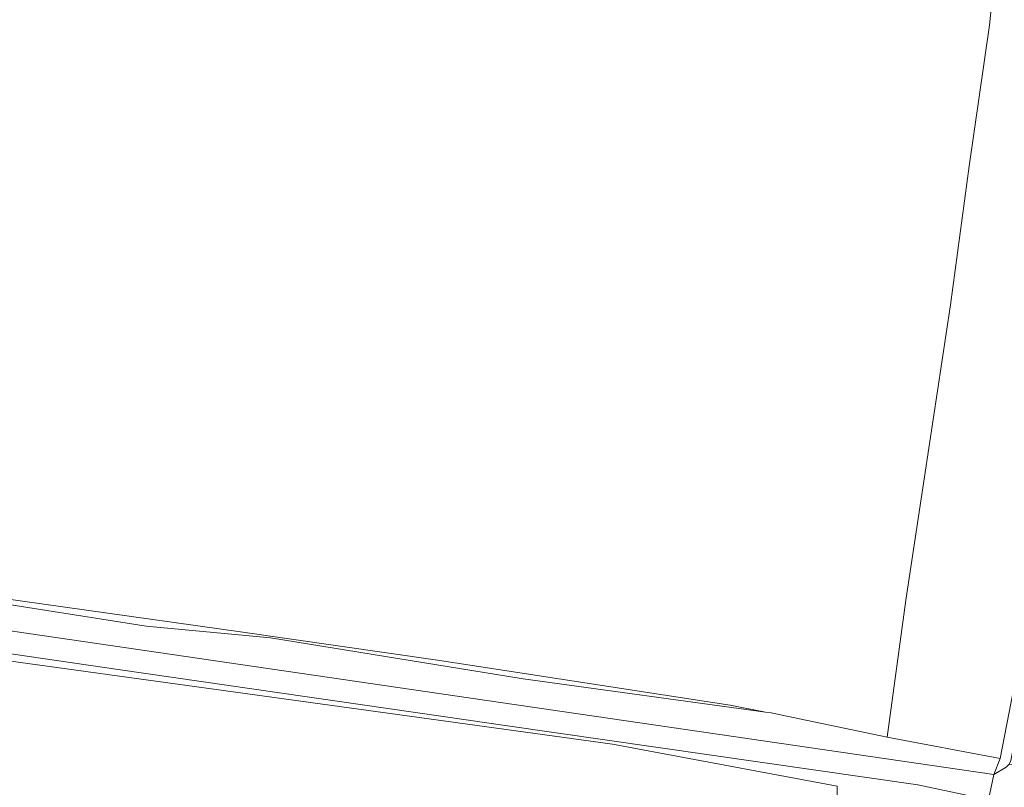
# Model space of a CAD drawing. Extents: x 184422 to 188298, y 343471 to 350189.
# Tile 28 of 256: x 184931 to 185081, y 347219 to 347336. Entities that reach past the tile are written whole.
import ezdxf

# ---------------------------------------------------------------- set-up
doc = ezdxf.new("R2010")
doc.units = 0
for name, color, linetype, lineweight in [('B-WA-GR-GRAS-GV', 252, 'Continuous', 13), ('B-WA-GR-HOUTWAL-GV', 252, 'Continuous', 13), ('B-WA-IE-TERREINAFSCHEIDING_KUNSTMATIG_HEKWERK-G', 252, 'IE-TERREINAFSCHEIDING-KUNSTMATIG', 18), ('B-WA-OG-WEG-GV', 252, 'Continuous', 18), ('B-WA-VH-ONVERHARD-GV', 252, 'Continuous', 18), ('B-WA-VH-VERHARDING_BETONSTRAATSTEEN-GV', 252, 'Continuous', 18), ('B-WA-VH-VERHARDING_HALFVERHARDING_GRIND-GV', 252, 'Continuous', 18)]:
    doc.layers.add(name, color=color, linetype=linetype, lineweight=lineweight)
doc.linetypes.add('IE-TERREINAFSCHEIDING-KUNSTMATIG', pattern='A,4,[82,NLCS.SHX,S=0.75,R=90,X=0,Y=0],4,-2', length=10)

msp = doc.modelspace()

# ---------------------------------------------------------------- linework, layer by layer
at = {"layer": 'B-WA-GR-GRAS-GV', "flags": 128}
for points in [[(184835.661, 347373.148), (184822.303, 347280.558), (184821.443, 347270.385), (184822.462, 347267.884), (184827.954, 347265.24), (184857.04, 347258.731), (184901.381, 347251.815), (184964.915, 347242.863), (184994.929, 347238.567), (185039.488, 347231.679), (185044.831, 347230.644), (185045.705, 347230.524), (185049.069, 347229.822), (185063.388, 347226.807), (185066.231, 347247.66), (185069.04, 347266.491), (185073.007, 347292.675), (185075.871, 347313.792), (185078.925, 347335.259), (185080.365, 347349.174)], [(184835.661, 347373.148), (184822.303, 347280.558), (184821.443, 347270.385), (184822.462, 347267.884), (184827.954, 347265.24), (184857.04, 347258.731), (184901.381, 347251.815), (184964.915, 347242.863), (184994.929, 347238.567), (185039.488, 347231.679), (185044.831, 347230.644), (185045.705, 347230.524), (185049.069, 347229.822), (185063.388, 347226.807), (185066.231, 347247.66), (185069.04, 347266.491), (185073.007, 347292.675), (185075.871, 347313.792), (185078.925, 347335.259), (185080.365, 347349.174)], [(184835.661, 347373.148), (184822.303, 347280.558), (184821.443, 347270.385), (184822.462, 347267.884), (184827.954, 347265.24), (184857.04, 347258.731), (184901.381, 347251.815), (184964.915, 347242.863), (184994.929, 347238.567), (185039.488, 347231.679), (185044.831, 347230.644), (185045.705, 347230.524), (185049.069, 347229.822), (185063.388, 347226.807), (185066.231, 347247.66), (185069.04, 347266.491), (185073.007, 347292.675), (185075.871, 347313.792), (185078.925, 347335.259), (185080.365, 347349.174)], [(185080.365, 347349.174), (185078.925, 347335.259), (185075.871, 347313.792), (185073.007, 347292.675), (185069.04, 347266.491), (185066.231, 347247.66), (185063.388, 347226.807), (185080.57, 347223.547), (185084.851, 347245.539), (185088.44, 347263.336), (185089.189, 347266.865), (185092.834, 347284.051), (185094.739, 347292.821), (185096.649, 347303.506), (185098.257, 347315.933), (185100.353, 347327.024), (185104.801, 347347.286)], [(185080.365, 347349.174), (185078.925, 347335.259), (185075.871, 347313.792), (185073.007, 347292.675), (185069.04, 347266.491), (185066.231, 347247.66), (185063.388, 347226.807), (185080.57, 347223.547), (185084.851, 347245.539), (185088.44, 347263.336), (185089.189, 347266.865), (185092.834, 347284.051), (185094.739, 347292.821), (185096.649, 347303.506), (185098.257, 347315.933), (185100.353, 347327.024), (185104.801, 347347.286)], [(185080.365, 347349.174), (185078.925, 347335.259), (185075.871, 347313.792), (185073.007, 347292.675), (185069.04, 347266.491), (185066.231, 347247.66), (185063.388, 347226.807), (185080.57, 347223.547), (185084.851, 347245.539), (185088.44, 347263.336), (185089.189, 347266.865), (185092.834, 347284.051), (185094.739, 347292.821), (185096.649, 347303.506), (185098.257, 347315.933), (185100.353, 347327.024), (185104.801, 347347.286)], [(185055.751, 347214.466), (185055.751, 347219.354), (185021.537, 347225.745), (184866.261, 347247.176)], [(185055.751, 347214.466), (185055.751, 347219.354), (185021.537, 347225.745), (184866.261, 347247.176)], [(185055.751, 347214.466), (185055.751, 347219.354), (185021.537, 347225.745), (184866.261, 347247.176)]]:
    msp.add_lwpolyline(points, dxfattribs=at)
msp.add_lwpolyline([(185044.831, 347230.644), (185039.488, 347231.679), (184994.929, 347238.567), (184964.915, 347242.863), (184901.381, 347251.815), (184857.04, 347258.731), (184827.954, 347265.24), (184822.462, 347267.884), (184821.443, 347270.385), (184821.349, 347269.274), (184824.484, 347264.651), (184860.741, 347257.309), (184924.803, 347247.792), (184950.565, 347243.713), (184969.511, 347241.945), (185007.949, 347235.691)], close=True, dxfattribs=at)
msp.add_lwpolyline([(185044.831, 347230.644), (185039.488, 347231.679), (184994.929, 347238.567), (184964.915, 347242.863), (184901.381, 347251.815), (184857.04, 347258.731), (184827.954, 347265.24), (184822.462, 347267.884), (184821.443, 347270.385), (184821.349, 347269.274), (184824.484, 347264.651), (184860.741, 347257.309), (184924.803, 347247.792), (184950.565, 347243.713), (184969.511, 347241.945), (185007.949, 347235.691)], close=True, dxfattribs=at)
msp.add_lwpolyline([(185044.831, 347230.644), (185039.488, 347231.679), (184994.929, 347238.567), (184964.915, 347242.863), (184901.381, 347251.815), (184857.04, 347258.731), (184827.954, 347265.24), (184822.462, 347267.884), (184821.443, 347270.385), (184821.349, 347269.274), (184824.484, 347264.651), (184860.741, 347257.309), (184924.803, 347247.792), (184950.565, 347243.713), (184969.511, 347241.945), (185007.949, 347235.691)], close=True, dxfattribs=at)
at = {"layer": 'B-WA-GR-HOUTWAL-GV', "flags": 128}
for points in [[(185077.716, 347215.147), (185078.771, 347217.277), (185068.038, 347219.546), (185004.868, 347228.624), (185000, 347229.33), (184946.287, 347237.121), (184886.802, 347245.823), (184858.11, 347250.049), (184849.37, 347251.535), (184840.679, 347253.283)], [(185077.716, 347215.147), (185078.771, 347217.277), (185068.038, 347219.546), (185004.868, 347228.624), (185000, 347229.33), (184946.287, 347237.121), (184886.802, 347245.823), (184858.11, 347250.049), (184849.37, 347251.535), (184840.679, 347253.283)], [(185077.716, 347215.147), (185078.771, 347217.277), (185068.038, 347219.546), (185004.868, 347228.624), (185000, 347229.33), (184946.287, 347237.121), (184886.802, 347245.823), (184858.11, 347250.049), (184849.37, 347251.535), (184840.679, 347253.283)], [(184866.261, 347247.176), (185021.537, 347225.745), (185055.751, 347219.354), (185055.751, 347214.466)], [(184866.261, 347247.176), (185021.537, 347225.745), (185055.751, 347219.354), (185055.751, 347214.466)], [(184866.261, 347247.176), (185021.537, 347225.745), (185055.751, 347219.354), (185055.751, 347214.466)]]:
    msp.add_lwpolyline(points, dxfattribs=at)
at = {"layer": 'B-WA-IE-TERREINAFSCHEIDING_KUNSTMATIG_HEKWERK-G', "flags": 128}
msp.add_lwpolyline([(185080.57, 347223.547), (185063.388, 347226.807)], dxfattribs=at)
msp.add_lwpolyline([(185080.57, 347223.547), (185063.388, 347226.807)], dxfattribs=at)
msp.add_lwpolyline([(185080.57, 347223.547), (185063.388, 347226.807)], dxfattribs=at)
at = {"layer": 'B-WA-OG-WEG-GV', "flags": 128}
msp.add_lwpolyline([(185081.954, 347222.677), (185082.209, 347223.27), (185090.88, 347266.419), (185089.189, 347266.865), (185088.44, 347263.336), (185084.851, 347245.539), (185080.57, 347223.547), (185079.628, 347221.116), (185081.483, 347222.237)], close=True, dxfattribs=at)
msp.add_lwpolyline([(185081.954, 347222.677), (185082.209, 347223.27), (185090.88, 347266.419), (185089.189, 347266.865), (185088.44, 347263.336), (185084.851, 347245.539), (185080.57, 347223.547), (185079.628, 347221.116), (185081.483, 347222.237)], close=True, dxfattribs=at)
msp.add_lwpolyline([(185081.954, 347222.677), (185082.209, 347223.27), (185090.88, 347266.419), (185089.189, 347266.865), (185088.44, 347263.336), (185084.851, 347245.539), (185080.57, 347223.547), (185079.628, 347221.116), (185081.483, 347222.237)], close=True, dxfattribs=at)
at = {"layer": 'B-WA-VH-ONVERHARD-GV', "flags": 128}
msp.add_lwpolyline([(184858.291, 347253.454), (185000, 347232.75), (185079.628, 347221.116), (185080.57, 347223.547), (185063.388, 347226.807), (185049.069, 347229.822), (185045.705, 347230.524), (185044.831, 347230.644), (185007.949, 347235.691), (184969.511, 347241.945), (184950.565, 347243.713), (184924.803, 347247.792), (184860.741, 347257.309), (184824.484, 347264.651), (184821.349, 347269.274), (184821.443, 347270.385), (184822.303, 347280.558), (184835.661, 347373.148)], dxfattribs=at)
msp.add_lwpolyline([(184858.291, 347253.454), (185000, 347232.75), (185079.628, 347221.116), (185080.57, 347223.547), (185063.388, 347226.807), (185049.069, 347229.822), (185045.705, 347230.524), (185044.831, 347230.644), (185007.949, 347235.691), (184969.511, 347241.945), (184950.565, 347243.713), (184924.803, 347247.792), (184860.741, 347257.309), (184824.484, 347264.651), (184821.349, 347269.274), (184821.443, 347270.385), (184822.303, 347280.558), (184835.661, 347373.148)], dxfattribs=at)
msp.add_lwpolyline([(184858.291, 347253.454), (185000, 347232.75), (185079.628, 347221.116), (185080.57, 347223.547), (185063.388, 347226.807), (185049.069, 347229.822), (185045.705, 347230.524), (185044.831, 347230.644), (185007.949, 347235.691), (184969.511, 347241.945), (184950.565, 347243.713), (184924.803, 347247.792), (184860.741, 347257.309), (184824.484, 347264.651), (184821.349, 347269.274), (184821.443, 347270.385), (184822.303, 347280.558), (184835.661, 347373.148)], dxfattribs=at)
at = {"layer": 'B-WA-VH-VERHARDING_BETONSTRAATSTEEN-GV', "flags": 128}
msp.add_lwpolyline([(185079.628, 347221.116), (185078.771, 347217.277), (185080.034, 347215.485), (185080.313, 347214.905), (185081.835, 347214.628), (185083.43, 347222.536), (185081.954, 347222.677), (185081.483, 347222.237)], close=True, dxfattribs=at)
msp.add_lwpolyline([(185079.628, 347221.116), (185078.771, 347217.277), (185080.034, 347215.485), (185080.313, 347214.905), (185081.835, 347214.628), (185083.43, 347222.536), (185081.954, 347222.677), (185081.483, 347222.237)], close=True, dxfattribs=at)
msp.add_lwpolyline([(185079.628, 347221.116), (185078.771, 347217.277), (185080.034, 347215.485), (185080.313, 347214.905), (185081.835, 347214.628), (185083.43, 347222.536), (185081.954, 347222.677), (185081.483, 347222.237)], close=True, dxfattribs=at)
at = {"layer": 'B-WA-VH-VERHARDING_HALFVERHARDING_GRIND-GV', "flags": 128}
msp.add_lwpolyline([(184840.679, 347253.283), (184849.37, 347251.535), (184858.11, 347250.049), (184886.802, 347245.823), (184946.287, 347237.121), (185000, 347229.33), (185004.868, 347228.624), (185068.038, 347219.546), (185078.771, 347217.277), (185079.628, 347221.116), (185000, 347232.75), (184858.291, 347253.454)], dxfattribs=at)
msp.add_lwpolyline([(184840.679, 347253.283), (184849.37, 347251.535), (184858.11, 347250.049), (184886.802, 347245.823), (184946.287, 347237.121), (185000, 347229.33), (185004.868, 347228.624), (185068.038, 347219.546), (185078.771, 347217.277), (185079.628, 347221.116), (185000, 347232.75), (184858.291, 347253.454)], dxfattribs=at)
msp.add_lwpolyline([(184840.679, 347253.283), (184849.37, 347251.535), (184858.11, 347250.049), (184886.802, 347245.823), (184946.287, 347237.121), (185000, 347229.33), (185004.868, 347228.624), (185068.038, 347219.546), (185078.771, 347217.277), (185079.628, 347221.116), (185000, 347232.75), (184858.291, 347253.454)], dxfattribs=at)

doc.saveas('drawing.dxf')
